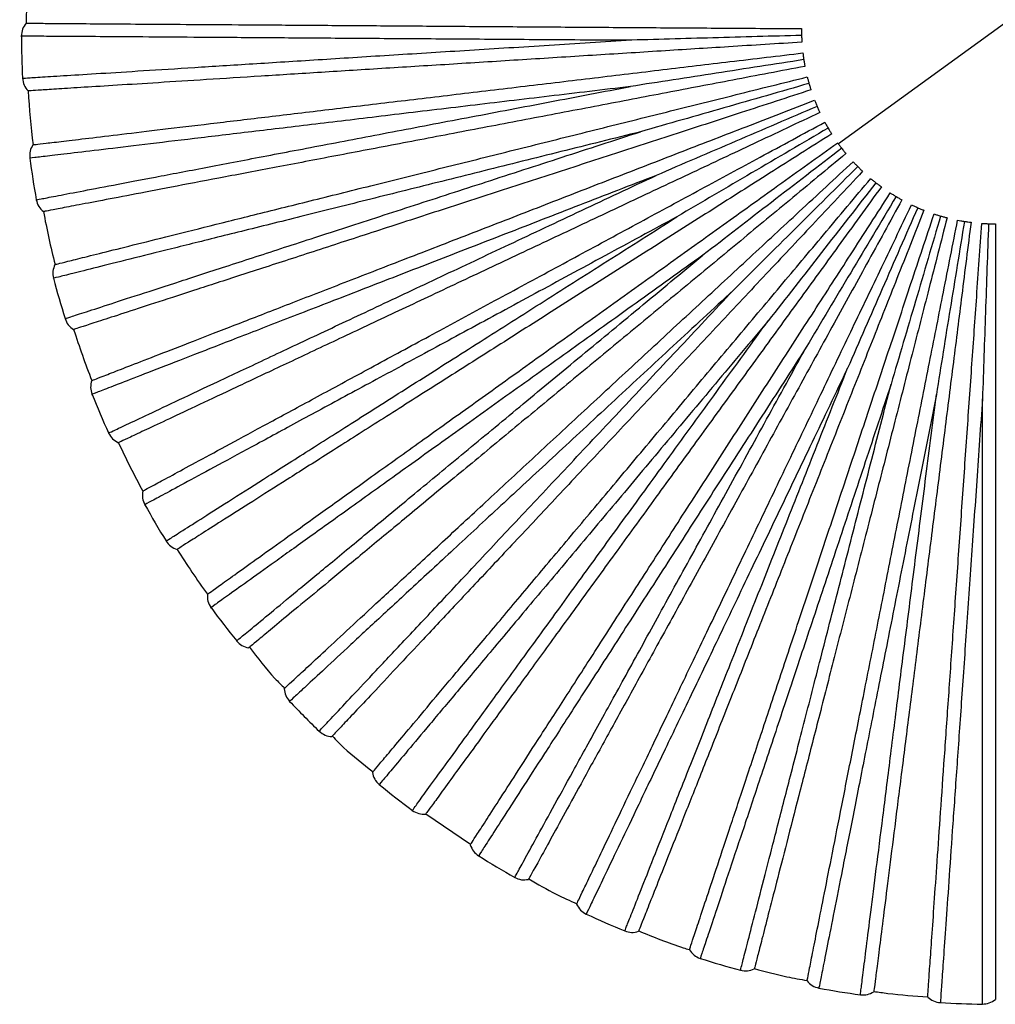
# Paper-space layout '_Superior' of a CAD drawing. Header units: millimetres. Extents: x -509 to 509, y -549 to 547.
# Tile 2 of 33: x -509 to -408, y -289 to -188. Entities that reach past the tile are written whole.
import ezdxf

# ---------------------------------------------------------------- set-up
doc = ezdxf.new("R2010")
doc.units = ezdxf.units.MM

psp = doc.layouts.new('_Superior')

# ---------------------------------------------------------------- linework, layer by layer
at = {"color": 7, "linetype": 'Continuous', "lineweight": 25}
for p, q in [((-391.9, -176.87), (-424.27, -200.38)), ((-466.83, -269.48), (-462.22, -272.62))]:
    psp.add_line(p, q, dxfattribs=at)
for radius, start, end in [(100, 176.3999, 179.6), (100.5, 180.3643, 182.8361), (100, 183.5995, 186.8002), (100.5, 187.5644, 190.0358), (100, 190.7993, 194.0004), (100.5, 194.7644, 197.2356), (100, 197.9992, 201.2006), (100.5, 201.9643, 204.4356), (100, 205.1993, 208.4007), (100.5, 209.1641, 211.6356), (100, 212.3994, 215.6008), (100.5, 216.3637, 218.8358), (100.5, 223.5635, 226.036), (100.5, 230.7632, 233.2362), (100.5, 237.9631, 240.4364), (100.5, 245.1631, 247.6367), (100.5, 252.3631, 254.8368), (100.5, 259.5633, 262.0369), (100.5, 266.7635, 269.237)]:
    psp.add_arc((-408.08, -188.62), radius, start, end, dxfattribs=at)
for points in [[(-508.08, -187.92), (-508.23, -188.12), (-508.52, -188.52), (-508.56, -189.01), (-508.58, -189.26)], [(-508.46, -193.59), (-508.43, -193.84), (-508.36, -194.33), (-508.04, -194.71), (-507.89, -194.9)], [(-507.38, -200.46), (-507.5, -200.68), (-507.74, -201.11), (-507.72, -201.6), (-507.71, -201.85)], [(-507.05, -206.14), (-506.98, -206.37), (-506.85, -206.85), (-506.49, -207.19), (-506.31, -207.36)], [(-505.11, -212.81), (-505.21, -213.04), (-505.39, -213.5), (-505.31, -213.99), (-505.27, -214.23)], [(-504.07, -218.4), (-503.98, -218.63), (-503.79, -219.08), (-503.39, -219.38), (-503.19, -219.52)], [(-501.32, -224.78), (-501.38, -225.02), (-501.5, -225.5), (-501.36, -225.97), (-501.29, -226.21)], [(-499.58, -230.2), (-499.46, -230.41), (-499.21, -230.84), (-498.78, -231.08), (-498.57, -231.2)], [(-496.05, -236.18), (-496.08, -236.43), (-496.14, -236.92), (-495.94, -237.37), (-495.84, -237.6)], [(-493.65, -241.34), (-493.5, -241.53), (-493.2, -241.93), (-492.75, -242.11), (-492.52, -242.2)], [(-489.39, -246.83), (-489.39, -247.08), (-489.39, -247.57), (-489.14, -248), (-489.01, -248.21)], [(-486.37, -251.64), (-486.2, -251.82), (-485.85, -252.17), (-485.37, -252.3), (-485.14, -252.36)], [(-481.46, -256.57), (-481.43, -256.81), (-481.37, -257.3), (-481.06, -257.69), (-480.91, -257.88)], [(-477.85, -260.96), (-477.66, -261.11), (-477.27, -261.42), (-476.78, -261.49), (-476.54, -261.52)], [(-472.36, -265.23), (-472.3, -265.46), (-472.18, -265.94), (-471.83, -266.29), (-471.65, -266.46)], [(-468.24, -269.13), (-468.03, -269.26), (-467.6, -269.52), (-467.11, -269.52), (-466.86, -269.52)], [(-462.26, -272.68), (-462.16, -272.91), (-461.98, -273.37), (-461.59, -273.67), (-461.4, -273.82)], [(-457.67, -276.04), (-457.45, -276.14), (-457, -276.34), (-456.51, -276.28), (-456.26, -276.25)], [(-451.29, -278.8), (-451.17, -279.02), (-450.94, -279.45), (-450.51, -279.7), (-450.3, -279.83)], [(-446.32, -281.56), (-446.09, -281.63), (-445.62, -281.78), (-445.14, -281.66), (-444.9, -281.6)], [(-439.65, -283.51), (-439.5, -283.71), (-439.21, -284.11), (-438.76, -284.3), (-438.53, -284.4)], [(-434.37, -285.62), (-434.13, -285.66), (-433.64, -285.75), (-433.18, -285.57), (-432.95, -285.48)], [(-427.51, -286.72), (-427.34, -286.9), (-427, -287.26), (-426.53, -287.39), (-426.29, -287.46)], [(-422.01, -288.15), (-421.76, -288.16), (-421.27, -288.18), (-420.84, -287.95), (-420.62, -287.83)], [(-415.06, -288.38), (-414.87, -288.53), (-414.49, -288.85), (-414, -288.92), (-413.76, -288.96)], [(-409.42, -289.11), (-409.18, -289.09), (-408.69, -289.05), (-408.29, -288.76), (-408.08, -288.62)]]:
    psp.add_open_spline(points, degree=3, dxfattribs=at)
for points, knots in [([(-508.08, -187.92), (-508.02, -187.92), (-507.89, -187.92), (-506.8, -187.93), (-505, -187.94), (-502.37, -187.96), (-498.94, -187.99), (-494.71, -188.02), (-489.73, -188.05), (-484.08, -188.09), (-477.86, -188.13), (-471.19, -188.18), (-464.21, -188.23), (-457.05, -188.28), (-449.84, -188.33), (-442.71, -188.38), (-435.46, -188.43), (-430.61, -188.46), (-428.08, -188.48)], [0, 0, 0, 0, 0.057348, 0.11674, 0.177979, 0.240818, 0.304959, 0.370066, 0.435766, 0.501669, 0.567374, 0.632489, 0.696643, 0.759498, 0.820757, 0.880172, 0.937544, 1, 1, 1, 1]), ([(-428.08, -188.48), (-428.08, -188.59), (-428.09, -188.8), (-428.08, -189.05), (-428.08, -189.18)], [0, 0, 0, 0, 0.50044, 1, 1, 1, 1]), ([(-446.16, -189.68), (-448.99, -189.67), (-454.67, -189.63), (-462.89, -189.57), (-470.73, -189.52), (-478.08, -189.47), (-484.84, -189.42), (-490.9, -189.38), (-496.18, -189.34), (-500.61, -189.31), (-504.12, -189.29), (-506.7, -189.27), (-508.15, -189.26), (-508.75, -189.26), (-508.58, -189.26), (-508.58, -189.26)], [0, 0, 0, 0, 0.083093, 0.166108, 0.249783, 0.332788, 0.415895, 0.499542, 0.582487, 0.665718, 0.749281, 0.832195, 0.915582, 0.999532, 1, 1, 1, 1]), ([(-508.46, -193.59), (-508.36, -193.59), (-508.16, -193.58), (-506.56, -193.47), (-504.03, -193.32), (-500.52, -193.1), (-496.11, -192.82), (-490.84, -192.49), (-484.79, -192.11), (-478.06, -191.68), (-470.73, -191.22), (-462.89, -190.73), (-454.69, -190.22), (-449, -189.86), (-446.16, -189.68)], [0, 0, 0, 0, 0.083445, 0.167006, 0.250708, 0.333669, 0.41686, 0.500454, 0.583374, 0.666709, 0.750181, 0.833089, 0.916578, 1, 1, 1, 1]), ([(-428.05, -189.88), (-430.57, -190.04), (-435.4, -190.34), (-442.64, -190.8), (-449.76, -191.24), (-456.96, -191.7), (-464.1, -192.15), (-471.07, -192.58), (-477.73, -193), (-483.93, -193.39), (-489.57, -193.75), (-494.54, -194.06), (-498.76, -194.33), (-502.19, -194.54), (-504.81, -194.71), (-506.61, -194.82), (-507.69, -194.89), (-507.82, -194.9), (-507.89, -194.9)], [0, 0, 0, 0, 0.062456, 0.119828, 0.179243, 0.240502, 0.303357, 0.367511, 0.432626, 0.498331, 0.564234, 0.629934, 0.695041, 0.759182, 0.822021, 0.88326, 0.942652, 1, 1, 1, 1]), ([(-428.08, -189.18), (-431.13, -189.26), (-437.17, -189.43), (-443.18, -189.6), (-446.16, -189.68)], [0, 0, 0, 0, 0.504814, 1, 1, 1, 1]), ([(-428.08, -189.18), (-428.07, -189.31), (-428.06, -189.56), (-428.05, -189.77), (-428.05, -189.88)], [0, 0, 0, 0, 0.499702, 1, 1, 1, 1]), ([(-507.38, -200.46), (-507.32, -200.45), (-507.19, -200.44), (-506.11, -200.31), (-504.32, -200.1), (-501.71, -199.79), (-498.3, -199.38), (-494.1, -198.88), (-489.16, -198.29), (-483.55, -197.62), (-477.37, -196.88), (-470.75, -196.09), (-463.82, -195.27), (-456.71, -194.42), (-449.55, -193.57), (-442.47, -192.72), (-435.26, -191.86), (-430.45, -191.29), (-427.94, -190.99)], [0, 0, 0, 0, 0.0573481, 0.1167402, 0.1779794, 0.2408178, 0.3049593, 0.3700658, 0.4357662, 0.5016686, 0.5673735, 0.6324889, 0.6966434, 0.7594984, 0.8207573, 0.8801717, 0.937544, 1, 1, 1, 1]), ([(-427.85, -191.68), (-430.86, -192.15), (-436.84, -193.07), (-442.78, -193.99), (-445.72, -194.45)], [0, 0, 0, 0, 0.504814, 1, 1, 1, 1]), ([(-427.94, -190.99), (-427.93, -191.09), (-427.91, -191.31), (-427.87, -191.56), (-427.85, -191.68)], [0, 0, 0, 0, 0.50044, 1, 1, 1, 1]), ([(-427.85, -191.68), (-427.83, -191.81), (-427.79, -192.06), (-427.75, -192.26), (-427.73, -192.37)], [0, 0, 0, 0, 0.4997022, 1, 1, 1, 1]), ([(-427.73, -192.37), (-430.21, -192.84), (-434.97, -193.75), (-442.1, -195.11), (-449.1, -196.45), (-456.18, -197.8), (-463.22, -199.14), (-470.08, -200.45), (-476.63, -201.7), (-482.74, -202.86), (-488.29, -203.92), (-493.18, -204.85), (-497.33, -205.65), (-500.71, -206.29), (-503.28, -206.78), (-505.05, -207.12), (-506.12, -207.32), (-506.25, -207.35), (-506.31, -207.36)], [0, 0, 0, 0, 0.062456, 0.119828, 0.179243, 0.240502, 0.303357, 0.367511, 0.432626, 0.498331, 0.564234, 0.629934, 0.695041, 0.759182, 0.822021, 0.88326, 0.942652, 1, 1, 1, 1]), ([(-505.11, -212.81), (-505.05, -212.8), (-504.92, -212.77), (-503.87, -212.5), (-502.12, -212.07), (-499.58, -211.43), (-496.24, -210.6), (-492.14, -209.58), (-487.31, -208.37), (-481.83, -207.01), (-475.79, -205.5), (-469.32, -203.89), (-462.55, -202.2), (-455.6, -200.47), (-448.6, -198.72), (-441.68, -197), (-434.64, -195.24), (-429.94, -194.07), (-427.49, -193.46)], [0, 0, 0, 0, 0.057348, 0.11674, 0.177979, 0.240818, 0.304959, 0.370066, 0.435766, 0.501669, 0.567374, 0.632489, 0.696643, 0.759498, 0.820757, 0.880172, 0.937544, 1, 1, 1, 1]), ([(-427.49, -193.46), (-427.46, -193.56), (-427.41, -193.77), (-427.34, -194.01), (-427.31, -194.13)], [0, 0, 0, 0, 0.50044, 1, 1, 1, 1]), ([(-445.72, -194.45), (-448.54, -194.79), (-454.17, -195.46), (-462.34, -196.43), (-470.13, -197.36), (-477.43, -198.24), (-484.13, -199.04), (-490.15, -199.75), (-495.39, -200.38), (-499.79, -200.91), (-503.28, -201.32), (-505.84, -201.63), (-507.28, -201.8), (-507.88, -201.87), (-507.71, -201.85), (-507.71, -201.85)], [0, 0, 0, 0, 0.083093, 0.166108, 0.249783, 0.332788, 0.415895, 0.499542, 0.582487, 0.665718, 0.749281, 0.832195, 0.915582, 0.999532, 1, 1, 1, 1]), ([(-507.04, -206.14), (-506.95, -206.12), (-506.75, -206.08), (-505.18, -205.78), (-502.69, -205.3), (-499.23, -204.65), (-494.89, -203.82), (-489.7, -202.83), (-483.75, -201.69), (-477.12, -200.43), (-469.91, -199.05), (-462.2, -197.59), (-454.12, -196.05), (-448.52, -194.98), (-445.72, -194.45)], [0, 0, 0, 0, 0.083445, 0.167006, 0.250708, 0.333669, 0.41686, 0.500454, 0.583374, 0.666709, 0.750181, 0.833089, 0.916578, 1, 1, 1, 1]), ([(-427.11, -194.8), (-429.51, -195.58), (-434.12, -197.08), (-441.01, -199.32), (-447.8, -201.53), (-454.66, -203.75), (-461.47, -205.97), (-468.11, -208.12), (-474.45, -210.18), (-480.36, -212.11), (-485.74, -213.85), (-490.47, -215.39), (-494.5, -216.7), (-497.76, -217.76), (-500.25, -218.57), (-501.97, -219.13), (-503, -219.46), (-503.13, -219.5), (-503.19, -219.52)], [0, 0, 0, 0, 0.062456, 0.119828, 0.179243, 0.240502, 0.303357, 0.367511, 0.432626, 0.498331, 0.564234, 0.629934, 0.695041, 0.759182, 0.822021, 0.88326, 0.942652, 1, 1, 1, 1]), ([(-427.31, -194.13), (-430.24, -194.98), (-436.05, -196.64), (-441.83, -198.3), (-444.7, -199.12)], [0, 0, 0, 0, 0.504814, 1, 1, 1, 1]), ([(-427.31, -194.13), (-427.27, -194.26), (-427.2, -194.5), (-427.14, -194.7), (-427.11, -194.8)], [0, 0, 0, 0, 0.499702, 1, 1, 1, 1]), ([(-501.32, -224.78), (-501.26, -224.76), (-501.13, -224.71), (-500.12, -224.32), (-498.44, -223.67), (-495.99, -222.72), (-492.79, -221.48), (-488.85, -219.95), (-484.21, -218.15), (-478.94, -216.1), (-473.14, -213.85), (-466.92, -211.44), (-460.41, -208.92), (-453.74, -206.33), (-447.02, -203.72), (-440.37, -201.14), (-433.6, -198.52), (-429.09, -196.77), (-426.73, -195.85)], [0, 0, 0, 0, 0.057348, 0.11674, 0.177979, 0.240818, 0.304959, 0.370066, 0.435766, 0.501669, 0.567374, 0.632489, 0.696643, 0.759498, 0.820757, 0.880172, 0.937544, 1, 1, 1, 1]), ([(-426.73, -195.85), (-426.69, -195.95), (-426.62, -196.15), (-426.52, -196.38), (-426.47, -196.5)], [0, 0, 0, 0, 0.50044, 1, 1, 1, 1]), ([(-426.47, -196.5), (-429.27, -197.7), (-434.83, -200.08), (-440.35, -202.45), (-443.09, -203.63)], [0, 0, 0, 0, 0.504814, 1, 1, 1, 1]), ([(-426.47, -196.5), (-426.42, -196.62), (-426.32, -196.85), (-426.23, -197.04), (-426.18, -197.14)], [0, 0, 0, 0, 0.499702, 1, 1, 1, 1]), ([(-426.18, -197.14), (-428.47, -198.21), (-432.85, -200.28), (-439.41, -203.36), (-445.87, -206.4), (-452.39, -209.47), (-458.87, -212.52), (-465.19, -215.49), (-471.22, -218.33), (-476.85, -220.98), (-481.96, -223.39), (-486.47, -225.51), (-490.3, -227.31), (-493.4, -228.77), (-495.77, -229.88), (-497.41, -230.65), (-498.39, -231.12), (-498.51, -231.17), (-498.57, -231.2)], [0, 0, 0, 0, 0.062456, 0.1198283, 0.1792427, 0.2405016, 0.3033566, 0.3675111, 0.4326265, 0.4983314, 0.5642338, 0.6299342, 0.6950407, 0.7591822, 0.8220206, 0.8832598, 0.9426519, 1, 1, 1, 1]), ([(-496.05, -236.18), (-495.99, -236.15), (-495.88, -236.09), (-494.92, -235.57), (-493.33, -234.72), (-491.03, -233.47), (-488.01, -231.84), (-484.29, -229.82), (-479.91, -227.46), (-474.94, -224.77), (-469.47, -221.81), (-463.6, -218.64), (-457.46, -215.32), (-451.16, -211.91), (-444.82, -208.48), (-438.54, -205.09), (-432.16, -201.64), (-427.9, -199.34), (-425.68, -198.13)], [0, 0, 0, 0, 0.0573481, 0.1167402, 0.1779794, 0.2408178, 0.3049593, 0.3700658, 0.4357662, 0.5016686, 0.5673735, 0.6324889, 0.6966434, 0.7594984, 0.8207573, 0.8801717, 0.937544, 1, 1, 1, 1]), ([(-425.34, -198.74), (-427.97, -200.29), (-433.18, -203.34), (-438.37, -206.39), (-440.94, -207.89)], [0, 0, 0, 0, 0.504814, 1, 1, 1, 1]), ([(-425.68, -198.13), (-425.63, -198.23), (-425.53, -198.41), (-425.4, -198.63), (-425.34, -198.74)], [0, 0, 0, 0, 0.50044, 1, 1, 1, 1]), ([(-425.34, -198.74), (-425.27, -198.85), (-425.14, -199.07), (-425.03, -199.25), (-424.97, -199.34)], [0, 0, 0, 0, 0.499702, 1, 1, 1, 1]), ([(-444.7, -199.12), (-447.45, -199.81), (-452.95, -201.18), (-460.93, -203.17), (-468.54, -205.07), (-475.67, -206.85), (-482.23, -208.49), (-488.11, -209.95), (-493.23, -211.23), (-497.53, -212.3), (-500.93, -213.15), (-503.44, -213.78), (-504.85, -214.13), (-505.43, -214.27), (-505.27, -214.23), (-505.26, -214.23)], [0, 0, 0, 0, 0.083093, 0.166108, 0.249783, 0.332788, 0.415895, 0.499542, 0.582487, 0.665718, 0.749281, 0.832195, 0.915582, 0.999532, 1, 1, 1, 1]), ([(-504.07, -218.4), (-503.98, -218.37), (-503.79, -218.31), (-502.26, -217.81), (-499.85, -217.03), (-496.51, -215.94), (-492.3, -214.58), (-487.28, -212.95), (-481.52, -211.07), (-475.1, -208.99), (-468.11, -206.72), (-460.65, -204.3), (-452.83, -201.76), (-447.41, -200), (-444.7, -199.12)], [0, 0, 0, 0, 0.083445, 0.167006, 0.250708, 0.333669, 0.41686, 0.500454, 0.583374, 0.666709, 0.750181, 0.833089, 0.916578, 1, 1, 1, 1]), ([(-424.97, -199.34), (-427.1, -200.69), (-431.2, -203.29), (-437.32, -207.17), (-443.34, -211), (-449.43, -214.86), (-455.48, -218.7), (-461.37, -222.44), (-467, -226.01), (-472.25, -229.34), (-477.02, -232.37), (-481.23, -235.04), (-484.8, -237.31), (-487.7, -239.14), (-489.91, -240.55), (-491.43, -241.52), (-492.35, -242.1), (-492.46, -242.17), (-492.52, -242.2)], [0, 0, 0, 0, 0.062456, 0.119828, 0.179243, 0.240502, 0.303357, 0.367511, 0.432626, 0.498331, 0.564234, 0.629934, 0.695041, 0.759182, 0.822021, 0.88326, 0.942652, 1, 1, 1, 1]), ([(-489.39, -246.83), (-489.34, -246.8), (-489.24, -246.72), (-488.35, -246.09), (-486.89, -245.04), (-484.75, -243.51), (-481.96, -241.51), (-478.52, -239.05), (-474.47, -236.15), (-469.88, -232.86), (-464.82, -229.24), (-459.4, -225.36), (-453.72, -221.29), (-447.9, -217.13), (-442.04, -212.93), (-436.24, -208.78), (-430.34, -204.55), (-426.4, -201.73), (-424.35, -200.26)], [0, 0, 0, 0, 0.0573481, 0.1167402, 0.1779794, 0.2408178, 0.3049593, 0.3700658, 0.4357662, 0.5016686, 0.5673735, 0.6324889, 0.6966434, 0.7594984, 0.8207573, 0.8801717, 0.937544, 1, 1, 1, 1]), ([(-423.93, -200.82), (-426.35, -202.69), (-431.14, -206.37), (-435.9, -210.04), (-438.26, -211.86)], [0, 0, 0, 0, 0.504814, 1, 1, 1, 1]), ([(-424.35, -200.26), (-424.28, -200.35), (-424.16, -200.52), (-424.01, -200.72), (-423.93, -200.82)], [0, 0, 0, 0, 0.50044, 1, 1, 1, 1]), ([(-423.93, -200.82), (-423.85, -200.92), (-423.7, -201.12), (-423.56, -201.29), (-423.5, -201.37)], [0, 0, 0, 0, 0.499702, 1, 1, 1, 1]), ([(-423.5, -201.37), (-425.44, -202.98), (-429.18, -206.07), (-434.76, -210.69), (-440.26, -215.24), (-445.81, -219.83), (-451.33, -224.4), (-456.71, -228.85), (-461.85, -233.1), (-466.64, -237.06), (-471, -240.67), (-474.83, -243.84), (-478.09, -246.54), (-480.74, -248.72), (-482.76, -250.4), (-484.15, -251.55), (-484.99, -252.24), (-485.09, -252.32), (-485.14, -252.36)], [0, 0, 0, 0, 0.062456, 0.119828, 0.179243, 0.240502, 0.303357, 0.367511, 0.432626, 0.498331, 0.564234, 0.629934, 0.695041, 0.759182, 0.822021, 0.88326, 0.942652, 1, 1, 1, 1]), ([(-481.46, -256.57), (-481.41, -256.52), (-481.31, -256.43), (-480.52, -255.69), (-479.19, -254.47), (-477.27, -252.69), (-474.75, -250.35), (-471.65, -247.48), (-467.99, -244.1), (-463.85, -240.26), (-459.28, -236.03), (-454.39, -231.5), (-449.27, -226.76), (-444.01, -221.89), (-438.72, -216.99), (-433.49, -212.15), (-428.17, -207.22), (-424.61, -203.93), (-422.76, -202.21)], [0, 0, 0, 0, 0.057348, 0.11674, 0.177979, 0.240818, 0.304959, 0.370066, 0.435766, 0.501669, 0.567374, 0.632489, 0.696643, 0.759498, 0.820757, 0.880172, 0.937544, 1, 1, 1, 1]), ([(-422.28, -202.71), (-424.44, -204.86), (-428.73, -209.12), (-433, -213.36), (-435.11, -215.46)], [0, 0, 0, 0, 0.504814, 1, 1, 1, 1]), ([(-422.76, -202.21), (-422.69, -202.29), (-422.54, -202.44), (-422.36, -202.62), (-422.28, -202.71)], [0, 0, 0, 0, 0.50044, 1, 1, 1, 1]), ([(-422.28, -202.71), (-422.19, -202.8), (-422.01, -202.98), (-421.85, -203.13), (-421.78, -203.2)], [0, 0, 0, 0, 0.499702, 1, 1, 1, 1]), ([(-443.09, -203.63), (-445.74, -204.65), (-451.02, -206.71), (-458.69, -209.68), (-466, -212.52), (-472.86, -215.18), (-479.15, -217.62), (-484.8, -219.81), (-489.73, -221.72), (-493.86, -223.33), (-497.13, -224.6), (-499.53, -225.53), (-500.89, -226.05), (-501.45, -226.27), (-501.29, -226.21), (-501.29, -226.21)], [0, 0, 0, 0, 0.083093, 0.166108, 0.249783, 0.332788, 0.415895, 0.499542, 0.582487, 0.665718, 0.749281, 0.832195, 0.915582, 0.999532, 1, 1, 1, 1]), ([(-499.58, -230.19), (-499.49, -230.15), (-499.31, -230.07), (-497.86, -229.39), (-495.57, -228.31), (-492.38, -226.81), (-488.38, -224.93), (-483.61, -222.68), (-478.12, -220.1), (-472.02, -217.23), (-465.37, -214.1), (-458.27, -210.76), (-450.83, -207.26), (-445.67, -204.84), (-443.09, -203.63)], [0, 0, 0, 0, 0.083445, 0.167006, 0.250708, 0.333669, 0.41686, 0.500454, 0.583374, 0.666709, 0.750181, 0.833089, 0.916578, 1, 1, 1, 1]), ([(-421.78, -203.2), (-423.5, -205.04), (-426.82, -208.57), (-431.79, -213.86), (-436.67, -219.06), (-441.61, -224.32), (-446.51, -229.54), (-451.29, -234.63), (-455.85, -239.49), (-460.11, -244.02), (-463.98, -248.14), (-467.39, -251.77), (-470.28, -254.85), (-472.63, -257.36), (-474.43, -259.27), (-475.66, -260.58), (-476.41, -261.38), (-476.5, -261.47), (-476.54, -261.52)], [0, 0, 0, 0, 0.062456, 0.119828, 0.179243, 0.240502, 0.303357, 0.367511, 0.432626, 0.498331, 0.564234, 0.629934, 0.695041, 0.759182, 0.822021, 0.88326, 0.942652, 1, 1, 1, 1]), ([(-472.36, -265.23), (-472.32, -265.18), (-472.24, -265.08), (-471.54, -264.24), (-470.38, -262.86), (-468.69, -260.85), (-466.49, -258.22), (-463.77, -254.98), (-460.57, -251.17), (-456.94, -246.84), (-452.94, -242.07), (-448.65, -236.97), (-444.16, -231.62), (-439.56, -226.13), (-434.93, -220.61), (-430.34, -215.14), (-425.68, -209.59), (-422.56, -205.88), (-420.94, -203.94)], [0, 0, 0, 0, 0.0573481, 0.1167402, 0.1779794, 0.2408178, 0.3049593, 0.3700658, 0.4357662, 0.5016686, 0.5673735, 0.6324889, 0.6966434, 0.7594984, 0.8207573, 0.8801717, 0.937544, 1, 1, 1, 1]), ([(-420.94, -203.94), (-420.86, -204.01), (-420.7, -204.15), (-420.5, -204.3), (-420.4, -204.38)], [0, 0, 0, 0, 0.50044, 1, 1, 1, 1]), ([(-419.84, -204.8), (-421.33, -206.84), (-424.17, -210.77), (-428.44, -216.63), (-432.63, -222.4), (-436.87, -228.24), (-441.08, -234.03), (-445.18, -239.68), (-449.1, -245.07), (-452.76, -250.11), (-456.08, -254.68), (-459, -258.7), (-461.49, -262.13), (-463.51, -264.9), (-465.05, -267.03), (-466.11, -268.49), (-466.75, -269.36), (-466.83, -269.47), (-466.86, -269.52)], [0, 0, 0, 0, 0.062456, 0.119828, 0.179243, 0.240502, 0.303357, 0.367511, 0.432626, 0.498331, 0.564234, 0.629934, 0.695041, 0.759182, 0.822021, 0.88326, 0.942652, 1, 1, 1, 1]), ([(-420.4, -204.38), (-422.28, -206.79), (-426, -211.55), (-429.7, -216.29), (-431.53, -218.63)], [0, 0, 0, 0, 0.504814, 1, 1, 1, 1]), ([(-420.4, -204.38), (-420.3, -204.46), (-420.1, -204.61), (-419.93, -204.74), (-419.84, -204.8)], [0, 0, 0, 0, 0.4997022, 1, 1, 1, 1]), ([(-462.26, -272.68), (-462.22, -272.62), (-462.15, -272.51), (-461.56, -271.6), (-460.58, -270.08), (-459.16, -267.88), (-457.3, -264.99), (-455.01, -261.44), (-452.31, -257.25), (-449.25, -252.5), (-445.88, -247.27), (-442.27, -241.67), (-438.49, -235.8), (-434.61, -229.78), (-430.71, -223.72), (-426.84, -217.73), (-422.91, -211.63), (-420.29, -207.56), (-418.92, -205.43)], [0, 0, 0, 0, 0.057348, 0.11674, 0.177979, 0.240818, 0.304959, 0.370066, 0.435766, 0.501669, 0.567374, 0.632489, 0.696643, 0.759498, 0.820757, 0.880172, 0.937544, 1, 1, 1, 1]), ([(-417.72, -206.15), (-418.94, -208.36), (-421.27, -212.61), (-424.77, -218.96), (-428.2, -225.21), (-431.68, -231.53), (-435.12, -237.81), (-438.49, -243.93), (-441.7, -249.77), (-444.7, -255.22), (-447.42, -260.17), (-449.82, -264.53), (-451.86, -268.24), (-453.51, -271.25), (-454.77, -273.55), (-455.64, -275.13), (-456.17, -276.08), (-456.23, -276.2), (-456.26, -276.25)], [0, 0, 0, 0, 0.062456, 0.119828, 0.179243, 0.240502, 0.303357, 0.367511, 0.432626, 0.498331, 0.564234, 0.629934, 0.695041, 0.759182, 0.822021, 0.88326, 0.942652, 1, 1, 1, 1]), ([(-418.33, -205.8), (-419.89, -208.42), (-422.98, -213.61), (-426.06, -218.78), (-427.59, -221.34)], [0, 0, 0, 0, 0.504814, 1, 1, 1, 1]), ([(-418.92, -205.43), (-418.83, -205.49), (-418.65, -205.6), (-418.43, -205.74), (-418.33, -205.8)], [0, 0, 0, 0, 0.50044, 1, 1, 1, 1]), ([(-418.33, -205.8), (-418.22, -205.86), (-418, -205.99), (-417.81, -206.1), (-417.72, -206.15)], [0, 0, 0, 0, 0.4997022, 1, 1, 1, 1]), ([(-451.29, -278.8), (-451.27, -278.75), (-451.21, -278.63), (-450.74, -277.65), (-449.96, -276.02), (-448.83, -273.66), (-447.34, -270.56), (-445.52, -266.74), (-443.36, -262.25), (-440.92, -257.16), (-438.24, -251.55), (-435.35, -245.54), (-432.34, -239.24), (-429.24, -232.78), (-426.13, -226.28), (-423.05, -219.85), (-419.91, -213.31), (-417.82, -208.94), (-416.73, -206.66)], [0, 0, 0, 0, 0.057348, 0.11674, 0.177979, 0.240818, 0.304959, 0.370066, 0.435766, 0.501669, 0.567374, 0.632489, 0.696643, 0.759498, 0.820757, 0.880172, 0.937544, 1, 1, 1, 1]), ([(-416.09, -206.95), (-417.31, -209.74), (-419.73, -215.28), (-422.14, -220.79), (-423.33, -223.52)], [0, 0, 0, 0, 0.504814, 1, 1, 1, 1]), ([(-416.73, -206.66), (-416.63, -206.7), (-416.44, -206.79), (-416.21, -206.9), (-416.09, -206.95)], [0, 0, 0, 0, 0.50044, 1, 1, 1, 1]), ([(-416.09, -206.95), (-415.98, -207), (-415.74, -207.1), (-415.55, -207.18), (-415.45, -207.22)], [0, 0, 0, 0, 0.499702, 1, 1, 1, 1]), ([(-440.94, -207.89), (-443.43, -209.24), (-448.42, -211.94), (-455.65, -215.86), (-462.55, -219.59), (-469.02, -223.09), (-474.96, -226.3), (-480.29, -229.18), (-484.93, -231.69), (-488.83, -233.8), (-491.92, -235.47), (-494.18, -236.7), (-495.46, -237.39), (-496, -237.68), (-495.84, -237.59), (-495.84, -237.59)], [0, 0, 0, 0, 0.083093, 0.166108, 0.249783, 0.332788, 0.415895, 0.499542, 0.582487, 0.665718, 0.749281, 0.832195, 0.915582, 0.999532, 1, 1, 1, 1]), ([(-493.65, -241.33), (-493.56, -241.28), (-493.4, -241.18), (-492.04, -240.32), (-489.9, -238.96), (-486.93, -237.07), (-483.2, -234.7), (-478.74, -231.88), (-473.63, -228.63), (-467.93, -225.02), (-461.72, -221.08), (-455.1, -216.88), (-448.15, -212.47), (-443.34, -209.42), (-440.94, -207.89)], [0, 0, 0, 0, 0.083445, 0.167006, 0.250708, 0.333669, 0.41686, 0.500454, 0.583374, 0.666709, 0.750181, 0.833089, 0.916578, 1, 1, 1, 1]), ([(-415.45, -207.22), (-416.38, -209.57), (-418.16, -214.07), (-420.83, -220.81), (-423.46, -227.45), (-426.11, -234.15), (-428.75, -240.81), (-431.32, -247.3), (-433.77, -253.5), (-436.06, -259.28), (-438.14, -264.54), (-439.97, -269.17), (-441.53, -273.1), (-442.8, -276.29), (-443.76, -278.73), (-444.43, -280.41), (-444.83, -281.42), (-444.87, -281.54), (-444.9, -281.6)], [0, 0, 0, 0, 0.062456, 0.119828, 0.179243, 0.240502, 0.303357, 0.367511, 0.432626, 0.498331, 0.564234, 0.629934, 0.695041, 0.759182, 0.822021, 0.88326, 0.942652, 1, 1, 1, 1]), ([(-439.65, -283.51), (-439.63, -283.45), (-439.59, -283.32), (-439.24, -282.29), (-438.68, -280.58), (-437.85, -278.09), (-436.76, -274.83), (-435.43, -270.82), (-433.86, -266.1), (-432.07, -260.73), (-430.11, -254.83), (-428.01, -248.51), (-425.8, -241.88), (-423.54, -235.09), (-421.27, -228.25), (-419.01, -221.48), (-416.72, -214.59), (-415.2, -210), (-414.4, -207.6)], [0, 0, 0, 0, 0.057348, 0.11674, 0.177979, 0.240818, 0.304959, 0.370066, 0.435766, 0.501669, 0.567374, 0.632489, 0.696643, 0.759498, 0.820757, 0.880172, 0.937544, 1, 1, 1, 1]), ([(-413.06, -207.99), (-413.69, -210.44), (-414.89, -215.13), (-416.7, -222.16), (-418.47, -229.07), (-420.26, -236.05), (-422.04, -242.99), (-423.78, -249.75), (-425.44, -256.21), (-426.98, -262.23), (-428.39, -267.7), (-429.63, -272.53), (-430.68, -276.62), (-431.53, -279.95), (-432.19, -282.49), (-432.63, -284.24), (-432.91, -285.29), (-432.94, -285.42), (-432.95, -285.48)], [0, 0, 0, 0, 0.062456, 0.119828, 0.179243, 0.240502, 0.303357, 0.367511, 0.432626, 0.498331, 0.564234, 0.629934, 0.695041, 0.759182, 0.822021, 0.88326, 0.942652, 1, 1, 1, 1]), ([(-413.73, -207.81), (-414.59, -210.73), (-416.3, -216.53), (-418, -222.3), (-418.84, -225.16)], [0, 0, 0, 0, 0.504814, 1, 1, 1, 1]), ([(-414.4, -207.6), (-414.3, -207.63), (-414.1, -207.7), (-413.85, -207.77), (-413.73, -207.81)], [0, 0, 0, 0, 0.50044, 1, 1, 1, 1]), ([(-413.73, -207.81), (-413.61, -207.84), (-413.37, -207.91), (-413.16, -207.97), (-413.06, -207.99)], [0, 0, 0, 0, 0.499702, 1, 1, 1, 1]), ([(-427.51, -286.72), (-427.5, -286.65), (-427.47, -286.52), (-427.26, -285.46), (-426.91, -283.69), (-426.4, -281.12), (-425.73, -277.75), (-424.91, -273.6), (-423.94, -268.71), (-422.85, -263.17), (-421.64, -257.07), (-420.34, -250.53), (-418.99, -243.68), (-417.6, -236.66), (-416.2, -229.58), (-414.81, -222.59), (-413.4, -215.47), (-412.46, -210.72), (-411.97, -208.24)], [0, 0, 0, 0, 0.0573481, 0.1167402, 0.1779794, 0.2408178, 0.3049593, 0.3700658, 0.4357662, 0.5016686, 0.5673735, 0.6324889, 0.6966434, 0.7594984, 0.8207573, 0.8801717, 0.937544, 1, 1, 1, 1]), ([(-410.59, -208.46), (-410.91, -210.97), (-411.52, -215.78), (-412.42, -222.97), (-413.32, -230.05), (-414.22, -237.2), (-415.12, -244.31), (-415.99, -251.23), (-416.83, -257.85), (-417.61, -264.02), (-418.32, -269.63), (-418.94, -274.57), (-419.47, -278.76), (-419.9, -282.17), (-420.23, -284.77), (-420.46, -286.56), (-420.59, -287.64), (-420.61, -287.77), (-420.62, -287.83)], [0, 0, 0, 0, 0.062456, 0.119828, 0.179243, 0.240502, 0.303357, 0.367511, 0.432626, 0.498331, 0.564234, 0.629934, 0.695041, 0.759182, 0.822021, 0.88326, 0.942652, 1, 1, 1, 1]), ([(-415.06, -288.38), (-415.06, -288.31), (-415.05, -288.18), (-414.97, -287.1), (-414.85, -285.3), (-414.66, -282.68), (-414.42, -279.26), (-414.13, -275.04), (-413.78, -270.07), (-413.39, -264.43), (-412.95, -258.23), (-412.49, -251.58), (-412, -244.61), (-411.5, -237.47), (-411, -230.28), (-410.5, -223.16), (-409.99, -215.93), (-409.66, -211.09), (-409.48, -208.57)], [0, 0, 0, 0, 0.057348, 0.11674, 0.177979, 0.240818, 0.304959, 0.370066, 0.435766, 0.501669, 0.567374, 0.632489, 0.696643, 0.759498, 0.820757, 0.880172, 0.937544, 1, 1, 1, 1]), ([(-411.28, -208.36), (-411.77, -211.38), (-412.74, -217.34), (-413.7, -223.28), (-414.17, -226.22)], [0, 0, 0, 0, 0.504814, 1, 1, 1, 1]), ([(-411.97, -208.24), (-411.87, -208.26), (-411.66, -208.3), (-411.41, -208.34), (-411.28, -208.36)], [0, 0, 0, 0, 0.50044, 1, 1, 1, 1]), ([(-411.28, -208.36), (-411.16, -208.38), (-410.91, -208.42), (-410.7, -208.45), (-410.59, -208.46)], [0, 0, 0, 0, 0.499702, 1, 1, 1, 1]), ([(-409.48, -208.57), (-409.37, -208.58), (-409.16, -208.59), (-408.91, -208.6), (-408.78, -208.61)], [0, 0, 0, 0, 0.50044, 1, 1, 1, 1]), ([(-408.78, -208.61), (-408.89, -211.66), (-409.1, -217.7), (-409.31, -223.71), (-409.41, -226.68)], [0, 0, 0, 0, 0.504814, 1, 1, 1, 1]), ([(-408.78, -208.61), (-408.66, -208.61), (-408.4, -208.62), (-408.19, -208.62), (-408.08, -208.62)], [0, 0, 0, 0, 0.499702, 1, 1, 1, 1]), ([(-408.08, -208.62), (-408.08, -211.15), (-408.08, -215.99), (-408.08, -223.25), (-408.08, -230.38), (-408.08, -237.59), (-408.08, -244.75), (-408.08, -251.73), (-408.08, -258.4), (-408.08, -264.62), (-408.08, -270.27), (-408.08, -275.25), (-408.08, -279.48), (-408.08, -282.91), (-408.08, -285.53), (-408.08, -287.34), (-408.08, -288.43), (-408.08, -288.56), (-408.08, -288.62)], [0, 0, 0, 0, 0.062456, 0.1198283, 0.1792427, 0.2405016, 0.3033566, 0.3675111, 0.4326265, 0.4983314, 0.5642338, 0.6299342, 0.6950407, 0.7591822, 0.8220206, 0.8832598, 0.9426519, 1, 1, 1, 1]), ([(-438.26, -211.86), (-440.57, -213.51), (-445.18, -216.82), (-451.86, -221.6), (-458.24, -226.17), (-464.22, -230.45), (-469.71, -234.38), (-474.63, -237.91), (-478.93, -240.99), (-482.53, -243.57), (-485.38, -245.61), (-487.48, -247.11), (-488.66, -247.96), (-489.15, -248.31), (-489.01, -248.21), (-489.01, -248.21)], [0, 0, 0, 0, 0.083093, 0.166108, 0.249783, 0.332788, 0.415895, 0.499542, 0.582487, 0.665718, 0.749281, 0.832195, 0.915582, 0.999532, 1, 1, 1, 1]), ([(-486.37, -251.64), (-486.29, -251.58), (-486.14, -251.45), (-484.9, -250.43), (-482.95, -248.82), (-480.24, -246.57), (-476.83, -243.75), (-472.76, -240.39), (-468.09, -236.53), (-462.89, -232.23), (-457.23, -227.55), (-451.18, -222.54), (-444.85, -217.31), (-440.46, -213.67), (-438.26, -211.86)], [0, 0, 0, 0, 0.083445, 0.167006, 0.250708, 0.333669, 0.41686, 0.500454, 0.583374, 0.666709, 0.750181, 0.833089, 0.916578, 1, 1, 1, 1]), ([(-435.11, -215.46), (-437.19, -217.39), (-441.35, -221.24), (-447.38, -226.83), (-453.14, -232.16), (-458.53, -237.16), (-463.49, -241.75), (-467.93, -245.86), (-471.81, -249.45), (-475.06, -252.46), (-477.63, -254.85), (-479.52, -256.6), (-480.59, -257.59), (-481.03, -258), (-480.91, -257.88), (-480.91, -257.88)], [0, 0, 0, 0, 0.083093, 0.166108, 0.249783, 0.332788, 0.415895, 0.499542, 0.582487, 0.665718, 0.749281, 0.832195, 0.915582, 0.999532, 1, 1, 1, 1]), ([(-477.85, -260.96), (-477.78, -260.89), (-477.65, -260.74), (-476.55, -259.57), (-474.81, -257.72), (-472.41, -255.16), (-469.38, -251.94), (-465.76, -248.09), (-461.62, -243.67), (-457, -238.75), (-451.97, -233.4), (-446.59, -227.68), (-440.96, -221.69), (-437.06, -217.53), (-435.11, -215.46)], [0, 0, 0, 0, 0.083445, 0.167006, 0.250708, 0.333669, 0.41686, 0.500454, 0.583374, 0.666709, 0.750181, 0.833089, 0.916578, 1, 1, 1, 1]), ([(-431.53, -218.63), (-433.36, -220.81), (-437, -225.15), (-442.28, -231.45), (-447.33, -237.47), (-452.05, -243.1), (-456.39, -248.27), (-460.29, -252.91), (-463.68, -256.96), (-466.53, -260.36), (-468.78, -263.04), (-470.44, -265.02), (-471.37, -266.13), (-471.76, -266.59), (-471.65, -266.46), (-471.65, -266.46)], [0, 0, 0, 0, 0.083093, 0.166108, 0.249783, 0.332788, 0.415895, 0.499542, 0.582487, 0.665718, 0.749281, 0.832195, 0.915582, 0.999532, 1, 1, 1, 1]), ([(-468.23, -269.13), (-468.18, -269.05), (-468.06, -268.89), (-467.12, -267.59), (-465.63, -265.54), (-463.56, -262.7), (-460.96, -259.12), (-457.86, -254.85), (-454.29, -249.95), (-450.33, -244.49), (-446.01, -238.55), (-441.39, -232.2), (-436.56, -225.55), (-433.21, -220.94), (-431.53, -218.63)], [0, 0, 0, 0, 0.0834447, 0.1670064, 0.2507083, 0.3336692, 0.4168604, 0.5004543, 0.5833742, 0.6667087, 0.7501813, 0.8330888, 0.9165781, 1, 1, 1, 1]), ([(-427.59, -221.34), (-429.12, -223.72), (-432.19, -228.49), (-436.65, -235.4), (-440.89, -242), (-444.88, -248.18), (-448.53, -253.85), (-451.82, -258.95), (-454.68, -263.39), (-457.08, -267.11), (-458.98, -270.06), (-460.37, -272.23), (-461.16, -273.45), (-461.49, -273.96), (-461.39, -273.81), (-461.39, -273.81)], [0, 0, 0, 0, 0.083093, 0.166108, 0.249783, 0.332788, 0.415895, 0.499542, 0.582487, 0.665718, 0.749281, 0.832195, 0.915582, 0.999532, 1, 1, 1, 1]), ([(-457.67, -276.03), (-457.62, -275.95), (-457.53, -275.78), (-456.75, -274.37), (-455.53, -272.15), (-453.84, -269.07), (-451.71, -265.19), (-449.16, -260.57), (-446.24, -255.26), (-442.99, -249.34), (-439.45, -242.91), (-435.67, -236.03), (-431.71, -228.83), (-428.96, -223.83), (-427.59, -221.34)], [0, 0, 0, 0, 0.0834447, 0.1670064, 0.2507083, 0.3336692, 0.4168604, 0.5004543, 0.5833742, 0.6667087, 0.7501813, 0.8330888, 0.9165781, 1, 1, 1, 1]), ([(-423.33, -223.52), (-424.56, -226.08), (-427.01, -231.2), (-430.56, -238.61), (-433.95, -245.69), (-437.12, -252.32), (-440.04, -258.41), (-442.66, -263.87), (-444.94, -268.64), (-446.85, -272.64), (-448.37, -275.8), (-449.48, -278.12), (-450.11, -279.44), (-450.37, -279.98), (-450.3, -279.82), (-450.3, -279.82)], [0, 0, 0, 0, 0.083093, 0.166108, 0.249783, 0.332788, 0.415895, 0.499542, 0.582487, 0.665718, 0.749281, 0.832195, 0.915582, 0.999532, 1, 1, 1, 1]), ([(-446.32, -281.56), (-446.29, -281.47), (-446.21, -281.29), (-445.62, -279.79), (-444.69, -277.44), (-443.39, -274.17), (-441.77, -270.05), (-439.82, -265.15), (-437.59, -259.51), (-435.11, -253.24), (-432.4, -246.41), (-429.51, -239.11), (-426.48, -231.47), (-424.38, -226.17), (-423.33, -223.52)], [0, 0, 0, 0, 0.0834447, 0.1670064, 0.2507083, 0.3336692, 0.4168604, 0.5004543, 0.5833742, 0.6667087, 0.7501813, 0.8330888, 0.9165781, 1, 1, 1, 1]), ([(-418.84, -225.16), (-419.73, -227.85), (-421.52, -233.23), (-424.11, -241.04), (-426.59, -248.48), (-428.91, -255.46), (-431.04, -261.86), (-432.95, -267.61), (-434.62, -272.63), (-436.02, -276.83), (-437.12, -280.16), (-437.94, -282.61), (-438.4, -283.99), (-438.59, -284.56), (-438.53, -284.4), (-438.53, -284.39)], [0, 0, 0, 0, 0.083093, 0.166108, 0.249783, 0.332788, 0.415895, 0.499542, 0.582487, 0.665718, 0.749281, 0.832195, 0.915582, 0.999532, 1, 1, 1, 1]), ([(-434.37, -285.62), (-434.35, -285.52), (-434.3, -285.33), (-433.9, -283.78), (-433.27, -281.32), (-432.39, -277.92), (-431.29, -273.63), (-429.98, -268.52), (-428.47, -262.65), (-426.79, -256.12), (-424.97, -249), (-423.01, -241.4), (-420.97, -233.44), (-419.55, -227.92), (-418.84, -225.16)], [0, 0, 0, 0, 0.083445, 0.167006, 0.250708, 0.333669, 0.41686, 0.500454, 0.583374, 0.666709, 0.750181, 0.833089, 0.916578, 1, 1, 1, 1]), ([(-414.17, -226.22), (-414.72, -229), (-415.82, -234.57), (-417.42, -242.63), (-418.94, -250.33), (-420.37, -257.54), (-421.68, -264.16), (-422.86, -270.11), (-423.88, -275.29), (-424.74, -279.64), (-425.42, -283.08), (-425.92, -285.61), (-426.21, -287.03), (-426.32, -287.63), (-426.29, -287.46), (-426.29, -287.46)], [0, 0, 0, 0, 0.083093, 0.166108, 0.249783, 0.332788, 0.415895, 0.499542, 0.582487, 0.665718, 0.749281, 0.832195, 0.915582, 0.999532, 1, 1, 1, 1]), ([(-422.01, -288.15), (-422, -288.05), (-421.97, -287.86), (-421.77, -286.26), (-421.45, -283.75), (-421.01, -280.26), (-420.46, -275.87), (-419.79, -270.64), (-419.03, -264.62), (-418.19, -257.93), (-417.27, -250.64), (-416.28, -242.85), (-415.25, -234.7), (-414.53, -229.04), (-414.17, -226.22)], [0, 0, 0, 0, 0.0834447, 0.1670064, 0.2507083, 0.3336692, 0.4168604, 0.5004543, 0.5833742, 0.6667087, 0.7501813, 0.8330888, 0.9165781, 1, 1, 1, 1]), ([(-409.41, -226.68), (-409.61, -229.52), (-410, -235.17), (-410.58, -243.38), (-411.12, -251.2), (-411.63, -258.53), (-412.1, -265.27), (-412.53, -271.32), (-412.89, -276.59), (-413.2, -281.01), (-413.45, -284.51), (-413.63, -287.08), (-413.73, -288.53), (-413.77, -289.13), (-413.76, -288.96), (-413.76, -288.96)], [0, 0, 0, 0, 0.083093, 0.166108, 0.249783, 0.332788, 0.415895, 0.499542, 0.582487, 0.665718, 0.749281, 0.832195, 0.915582, 0.999532, 1, 1, 1, 1]), ([(-409.42, -289.11), (-409.42, -289.01), (-409.42, -288.81), (-409.42, -287.21), (-409.42, -284.67), (-409.42, -281.16), (-409.42, -276.73), (-409.42, -271.46), (-409.42, -265.4), (-409.42, -258.65), (-409.42, -251.3), (-409.42, -243.45), (-409.42, -235.23), (-409.42, -229.53), (-409.41, -226.68)], [0, 0, 0, 0, 0.0834447, 0.1670064, 0.2507083, 0.3336692, 0.4168604, 0.5004543, 0.5833742, 0.6667087, 0.7501813, 0.8330888, 0.9165781, 1, 1, 1, 1]), ([(-485.03, -252.28), (-484.2, -253.4), (-483.08, -254.89), (-481.75, -256.19), (-481.41, -256.52)], [0, 0, 0, 0, 0.746016, 1, 1, 1, 1]), ([(-476.49, -261.47), (-476.11, -261.87), (-474.81, -263.2), (-473.33, -264.34), (-472.29, -265.14)], [0, 0, 0, 0, 0.295729, 1, 1, 1, 1]), ([(-456.22, -276.18), (-455.29, -276.73), (-453.68, -277.68), (-451.98, -278.44), (-451.27, -278.75)], [0, 0, 0, 0, 0.583137, 1, 1, 1, 1]), ([(-444.88, -281.56), (-443.37, -282.18), (-441.64, -282.89), (-439.86, -283.43), (-439.64, -283.49)], [0, 0, 0, 0, 0.878994, 1, 1, 1, 1]), ([(-432.95, -285.45), (-431.83, -285.75), (-430.03, -286.22), (-428.2, -286.56), (-427.5, -286.68)], [0, 0, 0, 0, 0.621102, 1, 1, 1, 1]), ([(-420.61, -287.81), (-420.14, -287.87), (-418.29, -288.14), (-416.44, -288.26), (-415.06, -288.35)], [0, 0, 0, 0, 0.259105, 1, 1, 1, 1])]:
    psp.add_open_spline(points, degree=3, knots=knots, dxfattribs=at)

doc.saveas('drawing.dxf')
